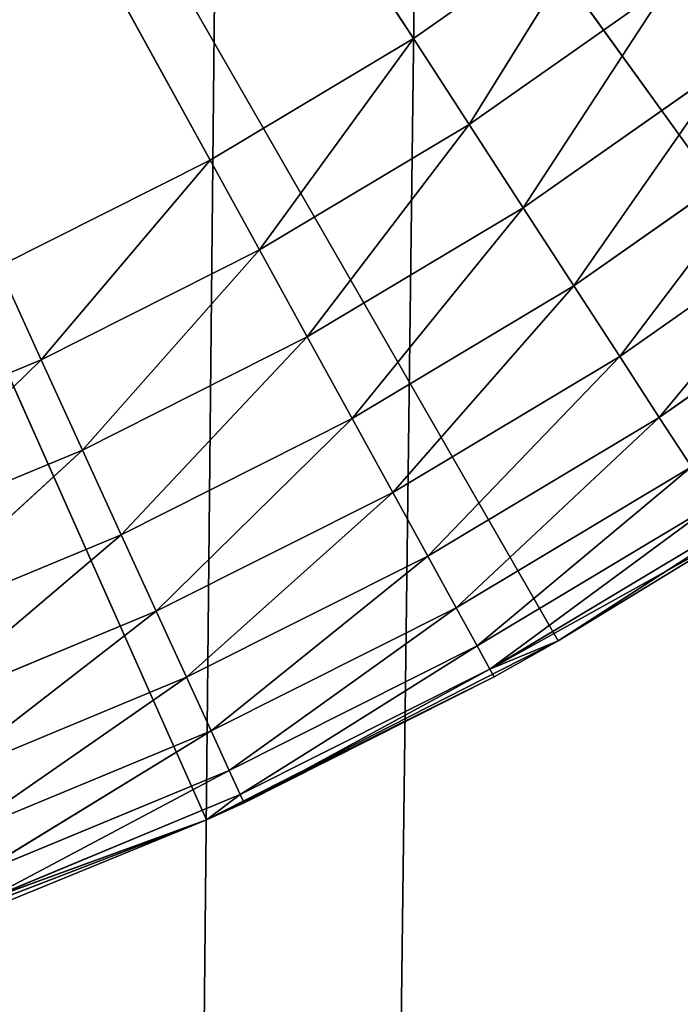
# Model space of a CAD drawing. Extents: x 0.4 to 80.4, y 0.1 to 20.1.
# Tile 186 of 256: x 2.628 to 2.74, y 16.942 to 17.109. Entities that reach past the tile are written whole.
import ezdxf

# ---------------------------------------------------------------- set-up
doc = ezdxf.new("R2010")
doc.units = 0
doc.header["$LTSCALE"] = 2.54
doc.layers.get('0').update_dxf_attribs({"color": 13, "linetype": 'CONTINUOUS'})

# ---------------------------------------------------------------- blocks, each defined once
blk = doc.blocks.new('P__KA_KUCHENNA_MOLISA_STL')
at = {"color": 0}
for p, q in [((2.69446, 17.10578, 88.9), (2.395, 17.56711, 88.9)), ((2.69446, 17.10578, 88.9), (2.395, 17.56711, 88.9)), ((2.65998, 17.08515, 88.9), (2.395, 17.56711, 88.9)), ((2.65998, 17.08515, 88.9), (2.395, 17.56711, 88.9)), ((2.71902, 17.00363, 89.4), (2.395, 17.56711, 89.4)), ((2.395, 17.56711, 89.4), (2.65936, 16.9733, 89.4)), ((2.71902, 17.00363, 89.4), (2.395, 17.56711, 89.4)), ((2.77524, 17.03993, 89.4), (2.395, 17.56711, 89.4)), ((2.77524, 17.03993, 89.4), (2.395, 17.56711, 89.4)), ((2.395, 17.56711, 89.4), (2.65936, 16.9733, 89.4)), ((2.69811, 17.39211, 89.5), (2.51471, 2.896, 89.5)), ((2.69811, 17.39211, 89.5), (2.51471, 2.896, 89.5)), ((2.66312, 17.34213, 89.5), (2.51471, 2.896, 89.5)), ((2.66312, 17.34213, 89.5), (2.51471, 2.896, 89.5)), ((2.72733, 17.12887, 88.9), (2.69446, 17.10578, 88.9)), ((2.72733, 17.12887, 88.9), (2.69446, 17.10578, 88.9)), ((2.70391, 17.09121, 88.90152), (2.72733, 17.12887, 88.9)), ((2.70391, 17.09121, 88.90152), (2.72733, 17.12887, 88.9)), ((2.70391, 17.09121, 88.90152), (2.73782, 17.11503, 88.90152)), ((2.70391, 17.09121, 88.90152), (2.73782, 17.11503, 88.90152)), ((2.71308, 17.07709, 88.90603), (2.73782, 17.11503, 88.90152)), ((2.71308, 17.07709, 88.90603), (2.73782, 17.11503, 88.90152)), ((2.69446, 17.10578, 88.9), (2.65998, 17.08515, 88.9)), ((2.69446, 17.10578, 88.9), (2.65998, 17.08515, 88.9)), ((2.69446, 17.10578, 88.9), (2.66835, 17.06993, 88.90152)), ((2.69446, 17.10578, 88.9), (2.66835, 17.06993, 88.90152)), ((2.69446, 17.10578, 88.9), (2.70391, 17.09121, 88.90152)), ((2.69446, 17.10578, 88.9), (2.70391, 17.09121, 88.90152)), ((2.71308, 17.07709, 88.90603), (2.748, 17.10161, 88.90603)), ((2.71308, 17.07709, 88.90603), (2.748, 17.10161, 88.90603)), ((2.72168, 17.06384, 88.9134), (2.748, 17.10161, 88.90603)), ((2.72168, 17.06384, 88.9134), (2.748, 17.10161, 88.90603)), ((2.70391, 17.09121, 88.90152), (2.66835, 17.06993, 88.90152)), ((2.70391, 17.09121, 88.90152), (2.66835, 17.06993, 88.90152)), ((2.70391, 17.09121, 88.90152), (2.67646, 17.05518, 88.90603)), ((2.70391, 17.09121, 88.90152), (2.67646, 17.05518, 88.90603)), ((2.70391, 17.09121, 88.90152), (2.71308, 17.07709, 88.90603)), ((2.70391, 17.09121, 88.90152), (2.71308, 17.07709, 88.90603)), ((2.72168, 17.06384, 88.9134), (2.75754, 17.08903, 88.9134)), ((2.72168, 17.06384, 88.9134), (2.75754, 17.08903, 88.9134)), ((2.72945, 17.05186, 88.92339), (2.75754, 17.08903, 88.9134)), ((2.72945, 17.05186, 88.92339), (2.75754, 17.08903, 88.9134)), ((2.65998, 17.08515, 88.9), (2.62409, 17.06709, 88.9)), ((2.65998, 17.08515, 88.9), (2.62409, 17.06709, 88.9)), ((2.65998, 17.08515, 88.9), (2.63133, 17.05131, 88.90152)), ((2.65998, 17.08515, 88.9), (2.63133, 17.05131, 88.90152)), ((2.66835, 17.06993, 88.90152), (2.65998, 17.08515, 88.9)), ((2.66835, 17.06993, 88.90152), (2.65998, 17.08515, 88.9)), ((2.72945, 17.05186, 88.92339), (2.76617, 17.07765, 88.92339)), ((2.72945, 17.05186, 88.92339), (2.76617, 17.07765, 88.92339)), ((2.73616, 17.04152, 88.93572), (2.76617, 17.07765, 88.92339)), ((2.73616, 17.04152, 88.93572), (2.76617, 17.07765, 88.92339)), ((2.71308, 17.07709, 88.90603), (2.67646, 17.05518, 88.90603)), ((2.71308, 17.07709, 88.90603), (2.67646, 17.05518, 88.90603)), ((2.71308, 17.07709, 88.90603), (2.68407, 17.04133, 88.9134)), ((2.71308, 17.07709, 88.90603), (2.68407, 17.04133, 88.9134)), ((2.71308, 17.07709, 88.90603), (2.72168, 17.06384, 88.9134)), ((2.71308, 17.07709, 88.90603), (2.72168, 17.06384, 88.9134)), ((2.66835, 17.06993, 88.90152), (2.63133, 17.05131, 88.90152)), ((2.66835, 17.06993, 88.90152), (2.63133, 17.05131, 88.90152)), ((2.66835, 17.06993, 88.90152), (2.63834, 17.036, 88.90603)), ((2.66835, 17.06993, 88.90152), (2.63834, 17.036, 88.90603)), ((2.67646, 17.05518, 88.90603), (2.66835, 17.06993, 88.90152)), ((2.67646, 17.05518, 88.90603), (2.66835, 17.06993, 88.90152)), ((2.73616, 17.04152, 88.93572), (2.77362, 17.06783, 88.93572)), ((2.73616, 17.04152, 88.93572), (2.77362, 17.06783, 88.93572)), ((2.62409, 17.06709, 88.9), (2.63133, 17.05131, 88.90152)), ((2.62409, 17.06709, 88.9), (2.63133, 17.05131, 88.90152)), ((2.72168, 17.06384, 88.9134), (2.68407, 17.04133, 88.9134)), ((2.72168, 17.06384, 88.9134), (2.68407, 17.04133, 88.9134)), ((2.72168, 17.06384, 88.9134), (2.69095, 17.02882, 88.92339)), ((2.72168, 17.06384, 88.9134), (2.69095, 17.02882, 88.92339)), ((2.72168, 17.06384, 88.9134), (2.72945, 17.05186, 88.92339)), ((2.72168, 17.06384, 88.9134), (2.72945, 17.05186, 88.92339)), ((2.67646, 17.05518, 88.90603), (2.63834, 17.036, 88.90603)), ((2.67646, 17.05518, 88.90603), (2.63834, 17.036, 88.90603)), ((2.67646, 17.05518, 88.90603), (2.64492, 17.02164, 88.9134)), ((2.67646, 17.05518, 88.90603), (2.64492, 17.02164, 88.9134)), ((2.68407, 17.04133, 88.9134), (2.67646, 17.05518, 88.90603)), ((2.68407, 17.04133, 88.9134), (2.67646, 17.05518, 88.90603)), ((2.59305, 17.03543, 88.90152), (2.63133, 17.05131, 88.90152)), ((2.59305, 17.03543, 88.90152), (2.63133, 17.05131, 88.90152)), ((2.59892, 17.01965, 88.90603), (2.63133, 17.05131, 88.90152)), ((2.59892, 17.01965, 88.90603), (2.63133, 17.05131, 88.90152)), ((2.63133, 17.05131, 88.90152), (2.63834, 17.036, 88.90603)), ((2.63133, 17.05131, 88.90152), (2.63834, 17.036, 88.90603)), ((2.72945, 17.05186, 88.92339), (2.69095, 17.02882, 88.92339)), ((2.72945, 17.05186, 88.92339), (2.69095, 17.02882, 88.92339)), ((2.72945, 17.05186, 88.92339), (2.69689, 17.01802, 88.93572)), ((2.72945, 17.05186, 88.92339), (2.69689, 17.01802, 88.93572)), ((2.72945, 17.05186, 88.92339), (2.73616, 17.04152, 88.93572)), ((2.72945, 17.05186, 88.92339), (2.73616, 17.04152, 88.93572)), ((2.68407, 17.04133, 88.9134), (2.64492, 17.02164, 88.9134)), ((2.68407, 17.04133, 88.9134), (2.64492, 17.02164, 88.9134)), ((2.68407, 17.04133, 88.9134), (2.65087, 17.00866, 88.92339)), ((2.68407, 17.04133, 88.9134), (2.65087, 17.00866, 88.92339)), ((2.69095, 17.02882, 88.92339), (2.68407, 17.04133, 88.9134)), ((2.69095, 17.02882, 88.92339), (2.68407, 17.04133, 88.9134)), ((2.73616, 17.04152, 88.93572), (2.69689, 17.01802, 88.93572)), ((2.73616, 17.04152, 88.93572), (2.69689, 17.01802, 88.93572)), ((2.73616, 17.04152, 88.93572), (2.70171, 17.00926, 88.95)), ((2.73616, 17.04152, 88.93572), (2.70171, 17.00926, 88.95)), ((2.73616, 17.04152, 88.93572), (2.74161, 17.03314, 88.95)), ((2.73616, 17.04152, 88.93572), (2.74161, 17.03314, 88.95)), ((2.77524, 17.03993, 89.4), (2.71902, 17.00363, 89.4)), ((2.77524, 17.03993, 89.4), (2.71902, 17.00363, 89.4)), ((2.59892, 17.01965, 88.90603), (2.63834, 17.036, 88.90603)), ((2.59892, 17.01965, 88.90603), (2.63834, 17.036, 88.90603)), ((2.60444, 17.00485, 88.9134), (2.63834, 17.036, 88.90603)), ((2.60444, 17.00485, 88.9134), (2.63834, 17.036, 88.90603)), ((2.63834, 17.036, 88.90603), (2.64492, 17.02164, 88.9134)), ((2.63834, 17.036, 88.90603), (2.64492, 17.02164, 88.9134)), ((2.74161, 17.03314, 88.95), (2.70171, 17.00926, 88.95)), ((2.74161, 17.03314, 88.95), (2.70171, 17.00926, 88.95)), ((2.74161, 17.03314, 88.95), (2.70525, 17.0028, 88.9658)), ((2.74161, 17.03314, 88.95), (2.70525, 17.0028, 88.9658)), ((2.69095, 17.02882, 88.92339), (2.65087, 17.00866, 88.92339)), ((2.69095, 17.02882, 88.92339), (2.65087, 17.00866, 88.92339)), ((2.69095, 17.02882, 88.92339), (2.656, 16.99745, 88.93572)), ((2.69095, 17.02882, 88.92339), (2.656, 16.99745, 88.93572)), ((2.69689, 17.01802, 88.93572), (2.69095, 17.02882, 88.92339)), ((2.69689, 17.01802, 88.93572), (2.69095, 17.02882, 88.92339)), ((2.74562, 17.02696, 88.9658), (2.70525, 17.0028, 88.9658)), ((2.74562, 17.02696, 88.9658), (2.70525, 17.0028, 88.9658)), ((2.74562, 17.02696, 88.9658), (2.70743, 16.99885, 88.98264)), ((2.74562, 17.02696, 88.9658), (2.70743, 16.99885, 88.98264)), ((2.74807, 17.02317, 88.98264), (2.70743, 16.99885, 88.98264)), ((2.74807, 17.02317, 88.98264), (2.70743, 16.99885, 88.98264)), ((2.60444, 17.00485, 88.9134), (2.64492, 17.02164, 88.9134)), ((2.60444, 17.00485, 88.9134), (2.64492, 17.02164, 88.9134)), ((2.60942, 16.99147, 88.92339), (2.64492, 17.02164, 88.9134)), ((2.60942, 16.99147, 88.92339), (2.64492, 17.02164, 88.9134)), ((2.64492, 17.02164, 88.9134), (2.65087, 17.00866, 88.92339)), ((2.64492, 17.02164, 88.9134), (2.65087, 17.00866, 88.92339)), ((2.7489, 17.0219, 89), (2.70743, 16.99885, 88.98264)), ((2.7489, 17.0219, 89), (2.70743, 16.99885, 88.98264)), ((2.71902, 17.00363, 89.4), (2.7489, 17.0219, 89)), ((2.71902, 17.00363, 89.4), (2.7489, 17.0219, 89)), ((2.71902, 17.00363, 89), (2.7489, 17.0219, 89)), ((2.71902, 17.00363, 89), (2.7489, 17.0219, 89)), ((2.69689, 17.01802, 88.93572), (2.656, 16.99745, 88.93572)), ((2.69689, 17.01802, 88.93572), (2.656, 16.99745, 88.93572)), ((2.69689, 17.01802, 88.93572), (2.66017, 16.98836, 88.95)), ((2.69689, 17.01802, 88.93572), (2.66017, 16.98836, 88.95)), ((2.70171, 17.00926, 88.95), (2.69689, 17.01802, 88.93572)), ((2.70171, 17.00926, 88.95), (2.69689, 17.01802, 88.93572)), ((2.70171, 17.00926, 88.95), (2.66017, 16.98836, 88.95)), ((2.70171, 17.00926, 88.95), (2.66017, 16.98836, 88.95)), ((2.70171, 17.00926, 88.95), (2.66324, 16.98166, 88.9658)), ((2.70171, 17.00926, 88.95), (2.66324, 16.98166, 88.9658)), ((2.70525, 17.0028, 88.9658), (2.70171, 17.00926, 88.95)), ((2.70525, 17.0028, 88.9658), (2.70171, 17.00926, 88.95)), ((2.60942, 16.99147, 88.92339), (2.65087, 17.00866, 88.92339)), ((2.60942, 16.99147, 88.92339), (2.65087, 17.00866, 88.92339)), ((2.61372, 16.97992, 88.93572), (2.65087, 17.00866, 88.92339)), ((2.61372, 16.97992, 88.93572), (2.65087, 17.00866, 88.92339)), ((2.65087, 17.00866, 88.92339), (2.656, 16.99745, 88.93572)), ((2.65087, 17.00866, 88.92339), (2.656, 16.99745, 88.93572)), ((2.71902, 17.00363, 89.4), (2.65936, 16.9733, 89.4)), ((2.71902, 17.00363, 89.4), (2.65936, 16.9733, 89.4)), ((2.70525, 17.0028, 88.9658), (2.66324, 16.98166, 88.9658)), ((2.70525, 17.0028, 88.9658), (2.66324, 16.98166, 88.9658)), ((2.70525, 17.0028, 88.9658), (2.66511, 16.97756, 88.98264)), ((2.70525, 17.0028, 88.9658), (2.66511, 16.97756, 88.98264)), ((2.70743, 16.99885, 88.98264), (2.70525, 17.0028, 88.9658)), ((2.70743, 16.99885, 88.98264), (2.70525, 17.0028, 88.9658)), ((2.71902, 17.00363, 89), (2.70743, 16.99885, 88.98264)), ((2.71902, 17.00363, 89), (2.70743, 16.99885, 88.98264)), ((2.71902, 17.00363, 89.4), (2.70816, 16.99752, 89)), ((2.70816, 16.99752, 89), (2.71902, 17.00363, 89)), ((2.71902, 17.00363, 89.4), (2.70816, 16.99752, 89)), ((2.70816, 16.99752, 89), (2.71902, 17.00363, 89)), ((2.71902, 17.00363, 89.4), (2.71902, 17.00363, 89)), ((2.71902, 17.00363, 89.4), (2.71902, 17.00363, 89)), ((2.61372, 16.97992, 88.93572), (2.656, 16.99745, 88.93572)), ((2.61372, 16.97992, 88.93572), (2.656, 16.99745, 88.93572)), ((2.61721, 16.97055, 88.95), (2.656, 16.99745, 88.93572)), ((2.61721, 16.97055, 88.95), (2.656, 16.99745, 88.93572)), ((2.656, 16.99745, 88.93572), (2.66017, 16.98836, 88.95)), ((2.656, 16.99745, 88.93572), (2.66017, 16.98836, 88.95)), ((2.65936, 16.9733, 89.4), (2.70816, 16.99752, 89)), ((2.65936, 16.9733, 89.4), (2.70816, 16.99752, 89)), ((2.70743, 16.99885, 88.98264), (2.66511, 16.97756, 88.98264)), ((2.70743, 16.99885, 88.98264), (2.66511, 16.97756, 88.98264)), ((2.70743, 16.99885, 88.98264), (2.66575, 16.97618, 89)), ((2.70743, 16.99885, 88.98264), (2.66575, 16.97618, 89)), ((2.66575, 16.97618, 89), (2.70816, 16.99752, 89)), ((2.66575, 16.97618, 89), (2.70816, 16.99752, 89)), ((2.70743, 16.99885, 88.98264), (2.70816, 16.99752, 89)), ((2.70743, 16.99885, 88.98264), (2.70816, 16.99752, 89)), ((2.61721, 16.97055, 88.95), (2.66017, 16.98836, 88.95)), ((2.61721, 16.97055, 88.95), (2.66017, 16.98836, 88.95)), ((2.61978, 16.96365, 88.9658), (2.66017, 16.98836, 88.95)), ((2.61978, 16.96365, 88.9658), (2.66017, 16.98836, 88.95)), ((2.66017, 16.98836, 88.95), (2.66324, 16.98166, 88.9658)), ((2.66017, 16.98836, 88.95), (2.66324, 16.98166, 88.9658)), ((2.61978, 16.96365, 88.9658), (2.66324, 16.98166, 88.9658)), ((2.61978, 16.96365, 88.9658), (2.66324, 16.98166, 88.9658)), ((2.62136, 16.95942, 88.98264), (2.66324, 16.98166, 88.9658)), ((2.62136, 16.95942, 88.98264), (2.66324, 16.98166, 88.9658)), ((2.66324, 16.98166, 88.9658), (2.66511, 16.97756, 88.98264)), ((2.66324, 16.98166, 88.9658), (2.66511, 16.97756, 88.98264)), ((2.62136, 16.95942, 88.98264), (2.66511, 16.97756, 88.98264)), ((2.62136, 16.95942, 88.98264), (2.66511, 16.97756, 88.98264)), ((2.65936, 16.9733, 89), (2.66511, 16.97756, 88.98264)), ((2.66511, 16.97756, 88.98264), (2.66575, 16.97618, 89)), ((2.65936, 16.9733, 89.4), (2.66575, 16.97618, 89)), ((2.65936, 16.9733, 89), (2.66575, 16.97618, 89)), ((2.65936, 16.9733, 89.4), (2.66575, 16.97618, 89)), ((2.65936, 16.9733, 89.4), (2.5969, 16.94926, 89.4)), ((2.65936, 16.9733, 89.4), (2.5969, 16.94926, 89.4)), ((2.62136, 16.95942, 88.98264), (2.65936, 16.9733, 89)), ((2.62136, 16.95942, 88.98264), (2.65936, 16.9733, 89)), ((2.62189, 16.95799, 89), (2.65936, 16.9733, 89.4)), ((2.62189, 16.95799, 89), (2.65936, 16.9733, 89.4)), ((2.62189, 16.95799, 89), (2.65936, 16.9733, 89)), ((2.62189, 16.95799, 89), (2.65936, 16.9733, 89)), ((2.65936, 16.9733, 89), (2.65936, 16.9733, 89.4)), ((2.65936, 16.9733, 89), (2.65936, 16.9733, 89.4))]:
    blk.add_line(p, q, dxfattribs=at)
mesh = blk.add_polyface(dxfattribs=at)
corners = [(78.045, 17.56711, 89.4), (2.69811, 2.74211, 89.4), (2.395, 17.21711, 89.4)]
mesh.append_faces([[corners[k] for k in face] for face in [(0, 1, 2)]], dxfattribs={"color": 0})
mesh = blk.add_polyface(dxfattribs=at)
corners = [(2.72733, 17.12887, 88.9), (2.69446, 17.10578, 88.9), (2.395, 17.56711, 88.9)]
mesh.append_faces([[corners[k] for k in face] for face in [(0, 1, 2)]], dxfattribs={"color": 0})
mesh = blk.add_polyface(dxfattribs=at)
corners = [(2.69446, 17.10578, 88.9), (2.65998, 17.08515, 88.9), (2.395, 17.56711, 88.9)]
mesh.append_faces([[corners[k] for k in face] for face in [(0, 1, 2)]], dxfattribs={"color": 0})
mesh = blk.add_polyface(dxfattribs=at)
corners = [(2.65998, 17.08515, 88.9), (2.62409, 17.06709, 88.9), (2.395, 17.56711, 88.9)]
mesh.append_faces([[corners[k] for k in face] for face in [(0, 1, 2)]], dxfattribs={"color": 0})
mesh = blk.add_polyface(dxfattribs=at)
corners = [(2.87503, 17.12885, 89.4), (2.395, 17.56711, 89.4), (2.82743, 17.08182, 89.4)]
mesh.append_faces([[corners[k] for k in face] for face in [(0, 1, 2)]], dxfattribs={"color": 0})
mesh = blk.add_polyface(dxfattribs=at)
corners = [(2.71902, 17.00363, 89.4), (2.395, 17.56711, 89.4), (2.65936, 16.9733, 89.4)]
mesh.append_faces([[corners[k] for k in face] for face in [(0, 1, 2)]], dxfattribs={"color": 0})
mesh = blk.add_polyface(dxfattribs=at)
corners = [(2.77524, 17.03993, 89.4), (2.395, 17.56711, 89.4), (2.71902, 17.00363, 89.4)]
mesh.append_faces([[corners[k] for k in face] for face in [(0, 1, 2)]], dxfattribs={"color": 0})
mesh = blk.add_polyface(dxfattribs=at)
corners = [(2.82743, 17.08182, 89.4), (2.395, 17.56711, 89.4), (2.77524, 17.03993, 89.4)]
mesh.append_faces([[corners[k] for k in face] for face in [(0, 1, 2)]], dxfattribs={"color": 0})
mesh = blk.add_polyface(dxfattribs=at)
corners = [(2.65936, 16.9733, 89.4), (2.395, 17.56711, 89.4), (2.5969, 16.94926, 89.4)]
mesh.append_faces([[corners[k] for k in face] for face in [(0, 1, 2)]], dxfattribs={"color": 0})
mesh = blk.add_polyface(dxfattribs=at)
corners = [(78.17003, 2.83523, 89.4), (2.69811, 2.74211, 89.4), (78.045, 17.56711, 89.4)]
mesh.append_faces([[corners[k] for k in face] for face in [(0, 1, 2)]], dxfattribs={"color": 0})
mesh = blk.add_polyface(dxfattribs=at)
corners = [(78.395, 17.21711, 89.5), (2.69811, 17.39211, 89.5), (2.51471, 2.896, 89.5)]
mesh.append_faces([[corners[k] for k in face] for face in [(0, 1, 2)]], dxfattribs={"color": 0})
mesh = blk.add_polyface(dxfattribs=at)
corners = [(2.69811, 17.39211, 89.5), (2.66312, 17.34213, 89.5), (2.51471, 2.896, 89.5)]
mesh.append_faces([[corners[k] for k in face] for face in [(0, 1, 2)]], dxfattribs={"color": 0})
mesh = blk.add_polyface(dxfattribs=at)
corners = [(2.66312, 17.34213, 89.5), (2.61998, 17.29899, 89.5), (2.51471, 2.896, 89.5)]
mesh.append_faces([[corners[k] for k in face] for face in [(0, 1, 2)]], dxfattribs={"color": 0})
mesh = blk.add_polyface(dxfattribs=at)
corners = [(78.45578, 17.22243, 89.5), (2.66312, 2.79209, 89.5), (2.69811, 2.74211, 89.5)]
mesh.append_faces([[corners[k] for k in face] for face in [(0, 1, 2)]], dxfattribs={"color": 0})
mesh = blk.add_polyface(dxfattribs=at)
corners = [(78.45578, 17.22243, 89.5), (78.395, 17.21711, 89.5), (2.66312, 2.79209, 89.5)]
mesh.append_faces([[corners[k] for k in face] for face in [(0, 1, 2)]], dxfattribs={"color": 0})
mesh = blk.add_polyface(dxfattribs=at)
corners = [(78.45578, 17.22243, 89.5), (2.69811, 2.74211, 89.5), (78.09189, 2.74211, 89.5)]
mesh.append_faces([[corners[k] for k in face] for face in [(0, 1, 2)]], dxfattribs={"color": 0})
mesh = blk.add_polyface(dxfattribs=at)
corners = [(2.66312, 2.79209, 89.4), (2.61998, 2.83523, 89.4), (2.395, 17.21711, 89.4)]
mesh.append_faces([[corners[k] for k in face] for face in [(0, 1, 2)]], dxfattribs={"color": 0})
mesh = blk.add_polyface(dxfattribs=at)
corners = [(2.69811, 2.74211, 89.4), (2.66312, 2.79209, 89.4), (2.395, 17.21711, 89.4)]
mesh.append_faces([[corners[k] for k in face] for face in [(0, 1, 2)]], dxfattribs={"color": 0})
mesh = blk.add_polyface(dxfattribs=at)
corners = [(78.395, 17.21711, 89.5), (2.51471, 2.896, 89.5), (2.57, 2.87022, 89.5)]
mesh.append_faces([[corners[k] for k in face] for face in [(0, 1, 2)]], dxfattribs={"color": 0})
mesh = blk.add_polyface(dxfattribs=at)
corners = [(78.395, 17.21711, 89.5), (2.57, 2.87022, 89.5), (2.61998, 2.83523, 89.5)]
mesh.append_faces([[corners[k] for k in face] for face in [(0, 1, 2)]], dxfattribs={"color": 0})
mesh = blk.add_polyface(dxfattribs=at)
corners = [(78.395, 17.21711, 89.5), (2.61998, 2.83523, 89.5), (2.66312, 2.79209, 89.5)]
mesh.append_faces([[corners[k] for k in face] for face in [(0, 1, 2)]], dxfattribs={"color": 0})
mesh = blk.add_polyface(dxfattribs=at)
corners = [(2.76991, 17.14126, 88.90152), (2.748, 17.10161, 88.90603), (2.73782, 17.11503, 88.90152)]
mesh.append_faces([[corners[k] for k in face] for face in [(0, 1, 2)]], dxfattribs={"color": 0})
mesh = blk.add_polyface(dxfattribs=at)
corners = [(2.72733, 17.12887, 88.9), (2.70391, 17.09121, 88.90152), (2.69446, 17.10578, 88.9)]
mesh.append_faces([[corners[k] for k in face] for face in [(0, 1, 2)]], dxfattribs={"color": 0})
mesh = blk.add_polyface(dxfattribs=at)
corners = [(2.73782, 17.11503, 88.90152), (2.70391, 17.09121, 88.90152), (2.72733, 17.12887, 88.9)]
mesh.append_faces([[corners[k] for k in face] for face in [(0, 1, 2)]], dxfattribs={"color": 0})
mesh = blk.add_polyface(dxfattribs=at)
corners = [(2.73782, 17.11503, 88.90152), (2.71308, 17.07709, 88.90603), (2.70391, 17.09121, 88.90152)]
mesh.append_faces([[corners[k] for k in face] for face in [(0, 1, 2)]], dxfattribs={"color": 0})
mesh = blk.add_polyface(dxfattribs=at)
corners = [(2.748, 17.10161, 88.90603), (2.71308, 17.07709, 88.90603), (2.73782, 17.11503, 88.90152)]
mesh.append_faces([[corners[k] for k in face] for face in [(0, 1, 2)]], dxfattribs={"color": 0})
mesh = blk.add_polyface(dxfattribs=at)
corners = [(2.69446, 17.10578, 88.9), (2.66835, 17.06993, 88.90152), (2.65998, 17.08515, 88.9)]
mesh.append_faces([[corners[k] for k in face] for face in [(0, 1, 2)]], dxfattribs={"color": 0})
mesh = blk.add_polyface(dxfattribs=at)
corners = [(2.70391, 17.09121, 88.90152), (2.66835, 17.06993, 88.90152), (2.69446, 17.10578, 88.9)]
mesh.append_faces([[corners[k] for k in face] for face in [(0, 1, 2)]], dxfattribs={"color": 0})
mesh = blk.add_polyface(dxfattribs=at)
corners = [(2.748, 17.10161, 88.90603), (2.72168, 17.06384, 88.9134), (2.71308, 17.07709, 88.90603)]
mesh.append_faces([[corners[k] for k in face] for face in [(0, 1, 2)]], dxfattribs={"color": 0})
mesh = blk.add_polyface(dxfattribs=at)
corners = [(2.75754, 17.08903, 88.9134), (2.72168, 17.06384, 88.9134), (2.748, 17.10161, 88.90603)]
mesh.append_faces([[corners[k] for k in face] for face in [(0, 1, 2)]], dxfattribs={"color": 0})
mesh = blk.add_polyface(dxfattribs=at)
corners = [(2.70391, 17.09121, 88.90152), (2.67646, 17.05518, 88.90603), (2.66835, 17.06993, 88.90152)]
mesh.append_faces([[corners[k] for k in face] for face in [(0, 1, 2)]], dxfattribs={"color": 0})
mesh = blk.add_polyface(dxfattribs=at)
corners = [(2.71308, 17.07709, 88.90603), (2.67646, 17.05518, 88.90603), (2.70391, 17.09121, 88.90152)]
mesh.append_faces([[corners[k] for k in face] for face in [(0, 1, 2)]], dxfattribs={"color": 0})
mesh = blk.add_polyface(dxfattribs=at)
corners = [(2.75754, 17.08903, 88.9134), (2.72945, 17.05186, 88.92339), (2.72168, 17.06384, 88.9134)]
mesh.append_faces([[corners[k] for k in face] for face in [(0, 1, 2)]], dxfattribs={"color": 0})
mesh = blk.add_polyface(dxfattribs=at)
corners = [(2.76617, 17.07765, 88.92339), (2.72945, 17.05186, 88.92339), (2.75754, 17.08903, 88.9134)]
mesh.append_faces([[corners[k] for k in face] for face in [(0, 1, 2)]], dxfattribs={"color": 0})
mesh = blk.add_polyface(dxfattribs=at)
corners = [(2.65998, 17.08515, 88.9), (2.63133, 17.05131, 88.90152), (2.62409, 17.06709, 88.9)]
mesh.append_faces([[corners[k] for k in face] for face in [(0, 1, 2)]], dxfattribs={"color": 0})
mesh = blk.add_polyface(dxfattribs=at)
corners = [(2.66835, 17.06993, 88.90152), (2.63133, 17.05131, 88.90152), (2.65998, 17.08515, 88.9)]
mesh.append_faces([[corners[k] for k in face] for face in [(0, 1, 2)]], dxfattribs={"color": 0})
mesh = blk.add_polyface(dxfattribs=at)
corners = [(2.76617, 17.07765, 88.92339), (2.73616, 17.04152, 88.93572), (2.72945, 17.05186, 88.92339)]
mesh.append_faces([[corners[k] for k in face] for face in [(0, 1, 2)]], dxfattribs={"color": 0})
mesh = blk.add_polyface(dxfattribs=at)
corners = [(2.77362, 17.06783, 88.93572), (2.73616, 17.04152, 88.93572), (2.76617, 17.07765, 88.92339)]
mesh.append_faces([[corners[k] for k in face] for face in [(0, 1, 2)]], dxfattribs={"color": 0})
mesh = blk.add_polyface(dxfattribs=at)
corners = [(2.71308, 17.07709, 88.90603), (2.68407, 17.04133, 88.9134), (2.67646, 17.05518, 88.90603)]
mesh.append_faces([[corners[k] for k in face] for face in [(0, 1, 2)]], dxfattribs={"color": 0})
mesh = blk.add_polyface(dxfattribs=at)
corners = [(2.72168, 17.06384, 88.9134), (2.68407, 17.04133, 88.9134), (2.71308, 17.07709, 88.90603)]
mesh.append_faces([[corners[k] for k in face] for face in [(0, 1, 2)]], dxfattribs={"color": 0})
mesh = blk.add_polyface(dxfattribs=at)
corners = [(2.66835, 17.06993, 88.90152), (2.63834, 17.036, 88.90603), (2.63133, 17.05131, 88.90152)]
mesh.append_faces([[corners[k] for k in face] for face in [(0, 1, 2)]], dxfattribs={"color": 0})
mesh = blk.add_polyface(dxfattribs=at)
corners = [(2.67646, 17.05518, 88.90603), (2.63834, 17.036, 88.90603), (2.66835, 17.06993, 88.90152)]
mesh.append_faces([[corners[k] for k in face] for face in [(0, 1, 2)]], dxfattribs={"color": 0})
mesh = blk.add_polyface(dxfattribs=at)
corners = [(2.74161, 17.03314, 88.95), (2.73616, 17.04152, 88.93572), (2.77362, 17.06783, 88.93572)]
mesh.append_faces([[corners[k] for k in face] for face in [(0, 1, 2)]], dxfattribs={"color": 0})
mesh = blk.add_polyface(dxfattribs=at)
corners = [(2.63133, 17.05131, 88.90152), (2.59305, 17.03543, 88.90152), (2.62409, 17.06709, 88.9)]
mesh.append_faces([[corners[k] for k in face] for face in [(0, 1, 2)]], dxfattribs={"color": 0})
mesh = blk.add_polyface(dxfattribs=at)
corners = [(2.72168, 17.06384, 88.9134), (2.69095, 17.02882, 88.92339), (2.68407, 17.04133, 88.9134)]
mesh.append_faces([[corners[k] for k in face] for face in [(0, 1, 2)]], dxfattribs={"color": 0})
mesh = blk.add_polyface(dxfattribs=at)
corners = [(2.72945, 17.05186, 88.92339), (2.69095, 17.02882, 88.92339), (2.72168, 17.06384, 88.9134)]
mesh.append_faces([[corners[k] for k in face] for face in [(0, 1, 2)]], dxfattribs={"color": 0})
mesh = blk.add_polyface(dxfattribs=at)
corners = [(2.67646, 17.05518, 88.90603), (2.64492, 17.02164, 88.9134), (2.63834, 17.036, 88.90603)]
mesh.append_faces([[corners[k] for k in face] for face in [(0, 1, 2)]], dxfattribs={"color": 0})
mesh = blk.add_polyface(dxfattribs=at)
corners = [(2.68407, 17.04133, 88.9134), (2.64492, 17.02164, 88.9134), (2.67646, 17.05518, 88.90603)]
mesh.append_faces([[corners[k] for k in face] for face in [(0, 1, 2)]], dxfattribs={"color": 0})
mesh = blk.add_polyface(dxfattribs=at)
corners = [(2.63133, 17.05131, 88.90152), (2.59892, 17.01965, 88.90603), (2.59305, 17.03543, 88.90152)]
mesh.append_faces([[corners[k] for k in face] for face in [(0, 1, 2)]], dxfattribs={"color": 0})
mesh = blk.add_polyface(dxfattribs=at)
corners = [(2.63834, 17.036, 88.90603), (2.59892, 17.01965, 88.90603), (2.63133, 17.05131, 88.90152)]
mesh.append_faces([[corners[k] for k in face] for face in [(0, 1, 2)]], dxfattribs={"color": 0})
mesh = blk.add_polyface(dxfattribs=at)
corners = [(2.72945, 17.05186, 88.92339), (2.69689, 17.01802, 88.93572), (2.69095, 17.02882, 88.92339)]
mesh.append_faces([[corners[k] for k in face] for face in [(0, 1, 2)]], dxfattribs={"color": 0})
mesh = blk.add_polyface(dxfattribs=at)
corners = [(2.73616, 17.04152, 88.93572), (2.69689, 17.01802, 88.93572), (2.72945, 17.05186, 88.92339)]
mesh.append_faces([[corners[k] for k in face] for face in [(0, 1, 2)]], dxfattribs={"color": 0})
mesh = blk.add_polyface(dxfattribs=at)
corners = [(2.68407, 17.04133, 88.9134), (2.65087, 17.00866, 88.92339), (2.64492, 17.02164, 88.9134)]
mesh.append_faces([[corners[k] for k in face] for face in [(0, 1, 2)]], dxfattribs={"color": 0})
mesh = blk.add_polyface(dxfattribs=at)
corners = [(2.69095, 17.02882, 88.92339), (2.65087, 17.00866, 88.92339), (2.68407, 17.04133, 88.9134)]
mesh.append_faces([[corners[k] for k in face] for face in [(0, 1, 2)]], dxfattribs={"color": 0})
mesh = blk.add_polyface(dxfattribs=at)
corners = [(2.70171, 17.00926, 88.95), (2.69689, 17.01802, 88.93572), (2.73616, 17.04152, 88.93572)]
mesh.append_faces([[corners[k] for k in face] for face in [(0, 1, 2)]], dxfattribs={"color": 0})
mesh = blk.add_polyface(dxfattribs=at)
corners = [(2.70171, 17.00926, 88.95), (2.73616, 17.04152, 88.93572), (2.74161, 17.03314, 88.95)]
mesh.append_faces([[corners[k] for k in face] for face in [(0, 1, 2)]], dxfattribs={"color": 0})
mesh = blk.add_polyface(dxfattribs=at)
corners = [(2.71902, 17.00363, 89.4), (2.7489, 17.0219, 89), (2.77524, 17.03993, 89.4)]
mesh.append_faces([[corners[k] for k in face] for face in [(0, 1, 2)]], dxfattribs={"color": 0})
mesh = blk.add_polyface(dxfattribs=at)
corners = [(2.63834, 17.036, 88.90603), (2.60444, 17.00485, 88.9134), (2.59892, 17.01965, 88.90603)]
mesh.append_faces([[corners[k] for k in face] for face in [(0, 1, 2)]], dxfattribs={"color": 0})
mesh = blk.add_polyface(dxfattribs=at)
corners = [(2.64492, 17.02164, 88.9134), (2.60444, 17.00485, 88.9134), (2.63834, 17.036, 88.90603)]
mesh.append_faces([[corners[k] for k in face] for face in [(0, 1, 2)]], dxfattribs={"color": 0})
mesh = blk.add_polyface(dxfattribs=at)
corners = [(2.70525, 17.0028, 88.9658), (2.70171, 17.00926, 88.95), (2.74161, 17.03314, 88.95)]
mesh.append_faces([[corners[k] for k in face] for face in [(0, 1, 2)]], dxfattribs={"color": 0})
mesh = blk.add_polyface(dxfattribs=at)
corners = [(2.70525, 17.0028, 88.9658), (2.74161, 17.03314, 88.95), (2.74562, 17.02696, 88.9658)]
mesh.append_faces([[corners[k] for k in face] for face in [(0, 1, 2)]], dxfattribs={"color": 0})
mesh = blk.add_polyface(dxfattribs=at)
corners = [(2.69095, 17.02882, 88.92339), (2.656, 16.99745, 88.93572), (2.65087, 17.00866, 88.92339)]
mesh.append_faces([[corners[k] for k in face] for face in [(0, 1, 2)]], dxfattribs={"color": 0})
mesh = blk.add_polyface(dxfattribs=at)
corners = [(2.69689, 17.01802, 88.93572), (2.656, 16.99745, 88.93572), (2.69095, 17.02882, 88.92339)]
mesh.append_faces([[corners[k] for k in face] for face in [(0, 1, 2)]], dxfattribs={"color": 0})
mesh = blk.add_polyface(dxfattribs=at)
corners = [(2.70743, 16.99885, 88.98264), (2.70525, 17.0028, 88.9658), (2.74562, 17.02696, 88.9658)]
mesh.append_faces([[corners[k] for k in face] for face in [(0, 1, 2)]], dxfattribs={"color": 0})
mesh = blk.add_polyface(dxfattribs=at)
corners = [(2.70743, 16.99885, 88.98264), (2.74562, 17.02696, 88.9658), (2.74807, 17.02317, 88.98264)]
mesh.append_faces([[corners[k] for k in face] for face in [(0, 1, 2)]], dxfattribs={"color": 0})
mesh = blk.add_polyface(dxfattribs=at)
corners = [(2.7489, 17.0219, 89), (2.70743, 16.99885, 88.98264), (2.74807, 17.02317, 88.98264)]
mesh.append_faces([[corners[k] for k in face] for face in [(0, 1, 2)]], dxfattribs={"color": 0})
mesh = blk.add_polyface(dxfattribs=at)
corners = [(2.64492, 17.02164, 88.9134), (2.60942, 16.99147, 88.92339), (2.60444, 17.00485, 88.9134)]
mesh.append_faces([[corners[k] for k in face] for face in [(0, 1, 2)]], dxfattribs={"color": 0})
mesh = blk.add_polyface(dxfattribs=at)
corners = [(2.65087, 17.00866, 88.92339), (2.60942, 16.99147, 88.92339), (2.64492, 17.02164, 88.9134)]
mesh.append_faces([[corners[k] for k in face] for face in [(0, 1, 2)]], dxfattribs={"color": 0})
mesh = blk.add_polyface(dxfattribs=at)
corners = [(2.71902, 17.00363, 89), (2.70743, 16.99885, 88.98264), (2.7489, 17.0219, 89)]
mesh.append_faces([[corners[k] for k in face] for face in [(0, 1, 2)]], dxfattribs={"color": 0})
mesh = blk.add_polyface(dxfattribs=at)
corners = [(2.71902, 17.00363, 89.4), (2.71902, 17.00363, 89), (2.7489, 17.0219, 89)]
mesh.append_faces([[corners[k] for k in face] for face in [(0, 1, 2)]], dxfattribs={"color": 0})
mesh = blk.add_polyface(dxfattribs=at)
corners = [(2.66017, 16.98836, 88.95), (2.656, 16.99745, 88.93572), (2.69689, 17.01802, 88.93572)]
mesh.append_faces([[corners[k] for k in face] for face in [(0, 1, 2)]], dxfattribs={"color": 0})
mesh = blk.add_polyface(dxfattribs=at)
corners = [(2.66017, 16.98836, 88.95), (2.69689, 17.01802, 88.93572), (2.70171, 17.00926, 88.95)]
mesh.append_faces([[corners[k] for k in face] for face in [(0, 1, 2)]], dxfattribs={"color": 0})
mesh = blk.add_polyface(dxfattribs=at)
corners = [(2.66324, 16.98166, 88.9658), (2.66017, 16.98836, 88.95), (2.70171, 17.00926, 88.95)]
mesh.append_faces([[corners[k] for k in face] for face in [(0, 1, 2)]], dxfattribs={"color": 0})
mesh = blk.add_polyface(dxfattribs=at)
corners = [(2.66324, 16.98166, 88.9658), (2.70171, 17.00926, 88.95), (2.70525, 17.0028, 88.9658)]
mesh.append_faces([[corners[k] for k in face] for face in [(0, 1, 2)]], dxfattribs={"color": 0})
mesh = blk.add_polyface(dxfattribs=at)
corners = [(2.65087, 17.00866, 88.92339), (2.61372, 16.97992, 88.93572), (2.60942, 16.99147, 88.92339)]
mesh.append_faces([[corners[k] for k in face] for face in [(0, 1, 2)]], dxfattribs={"color": 0})
mesh = blk.add_polyface(dxfattribs=at)
corners = [(2.656, 16.99745, 88.93572), (2.61372, 16.97992, 88.93572), (2.65087, 17.00866, 88.92339)]
mesh.append_faces([[corners[k] for k in face] for face in [(0, 1, 2)]], dxfattribs={"color": 0})
mesh = blk.add_polyface(dxfattribs=at)
corners = [(2.65936, 16.9733, 89.4), (2.70816, 16.99752, 89), (2.71902, 17.00363, 89.4)]
mesh.append_faces([[corners[k] for k in face] for face in [(0, 1, 2)]], dxfattribs={"color": 0})
mesh = blk.add_polyface(dxfattribs=at)
corners = [(2.66511, 16.97756, 88.98264), (2.66324, 16.98166, 88.9658), (2.70525, 17.0028, 88.9658)]
mesh.append_faces([[corners[k] for k in face] for face in [(0, 1, 2)]], dxfattribs={"color": 0})
mesh = blk.add_polyface(dxfattribs=at)
corners = [(2.66511, 16.97756, 88.98264), (2.70525, 17.0028, 88.9658), (2.70743, 16.99885, 88.98264)]
mesh.append_faces([[corners[k] for k in face] for face in [(0, 1, 2)]], dxfattribs={"color": 0})
mesh = blk.add_polyface(dxfattribs=at)
corners = [(2.70816, 16.99752, 89), (2.70743, 16.99885, 88.98264), (2.71902, 17.00363, 89)]
mesh.append_faces([[corners[k] for k in face] for face in [(0, 1, 2)]], dxfattribs={"color": 0})
mesh = blk.add_polyface(dxfattribs=at)
corners = [(2.71902, 17.00363, 89.4), (2.70816, 16.99752, 89), (2.71902, 17.00363, 89)]
mesh.append_faces([[corners[k] for k in face] for face in [(0, 1, 2)]], dxfattribs={"color": 0})
mesh = blk.add_polyface(dxfattribs=at)
corners = [(2.61721, 16.97055, 88.95), (2.61372, 16.97992, 88.93572), (2.656, 16.99745, 88.93572)]
mesh.append_faces([[corners[k] for k in face] for face in [(0, 1, 2)]], dxfattribs={"color": 0})
mesh = blk.add_polyface(dxfattribs=at)
corners = [(2.61721, 16.97055, 88.95), (2.656, 16.99745, 88.93572), (2.66017, 16.98836, 88.95)]
mesh.append_faces([[corners[k] for k in face] for face in [(0, 1, 2)]], dxfattribs={"color": 0})
mesh = blk.add_polyface(dxfattribs=at)
corners = [(2.65936, 16.9733, 89.4), (2.66575, 16.97618, 89), (2.70816, 16.99752, 89)]
mesh.append_faces([[corners[k] for k in face] for face in [(0, 1, 2)]], dxfattribs={"color": 0})
mesh = blk.add_polyface(dxfattribs=at)
corners = [(2.66575, 16.97618, 89), (2.66511, 16.97756, 88.98264), (2.70743, 16.99885, 88.98264)]
mesh.append_faces([[corners[k] for k in face] for face in [(0, 1, 2)]], dxfattribs={"color": 0})
mesh = blk.add_polyface(dxfattribs=at)
corners = [(2.66575, 16.97618, 89), (2.70743, 16.99885, 88.98264), (2.70816, 16.99752, 89)]
mesh.append_faces([[corners[k] for k in face] for face in [(0, 1, 2)]], dxfattribs={"color": 0})
mesh = blk.add_polyface(dxfattribs=at)
corners = [(2.61978, 16.96365, 88.9658), (2.61721, 16.97055, 88.95), (2.66017, 16.98836, 88.95)]
mesh.append_faces([[corners[k] for k in face] for face in [(0, 1, 2)]], dxfattribs={"color": 0})
mesh = blk.add_polyface(dxfattribs=at)
corners = [(2.61978, 16.96365, 88.9658), (2.66017, 16.98836, 88.95), (2.66324, 16.98166, 88.9658)]
mesh.append_faces([[corners[k] for k in face] for face in [(0, 1, 2)]], dxfattribs={"color": 0})
mesh = blk.add_polyface(dxfattribs=at)
corners = [(2.62136, 16.95942, 88.98264), (2.61978, 16.96365, 88.9658), (2.66324, 16.98166, 88.9658)]
mesh.append_faces([[corners[k] for k in face] for face in [(0, 1, 2)]], dxfattribs={"color": 0})
mesh = blk.add_polyface(dxfattribs=at)
corners = [(2.62136, 16.95942, 88.98264), (2.66324, 16.98166, 88.9658), (2.66511, 16.97756, 88.98264)]
mesh.append_faces([[corners[k] for k in face] for face in [(0, 1, 2)]], dxfattribs={"color": 0})
mesh = blk.add_polyface(dxfattribs=at)
corners = [(2.65936, 16.9733, 89), (2.62136, 16.95942, 88.98264), (2.66511, 16.97756, 88.98264)]
mesh.append_faces([[corners[k] for k in face] for face in [(0, 1, 2)]], dxfattribs={"color": 0})
mesh = blk.add_polyface(dxfattribs=at)
corners = [(2.65936, 16.9733, 89.4), (2.65936, 16.9733, 89), (2.66575, 16.97618, 89)]
mesh.append_faces([[corners[k] for k in face] for face in [(0, 1, 2)]], dxfattribs={"color": 0})
mesh = blk.add_polyface(dxfattribs=at)
corners = [(2.5969, 16.94926, 89.4), (2.62189, 16.95799, 89), (2.65936, 16.9733, 89.4)]
mesh.append_faces([[corners[k] for k in face] for face in [(0, 1, 2)]], dxfattribs={"color": 0})
mesh = blk.add_polyface(dxfattribs=at)
corners = [(2.62189, 16.95799, 89), (2.62136, 16.95942, 88.98264), (2.65936, 16.9733, 89)]
mesh.append_faces([[corners[k] for k in face] for face in [(0, 1, 2)]], dxfattribs={"color": 0})
mesh = blk.add_polyface(dxfattribs=at)
corners = [(2.65936, 16.9733, 89.4), (2.62189, 16.95799, 89), (2.65936, 16.9733, 89)]
mesh.append_faces([[corners[k] for k in face] for face in [(0, 1, 2)]], dxfattribs={"color": 0})

msp = doc.modelspace()

# ---------------------------------------------------------------- block references
at = {"color": 0}
msp.add_blockref('P__KA_KUCHENNA_MOLISA_STL', (0, 0), dxfattribs=at)

doc.saveas('drawing.dxf')
